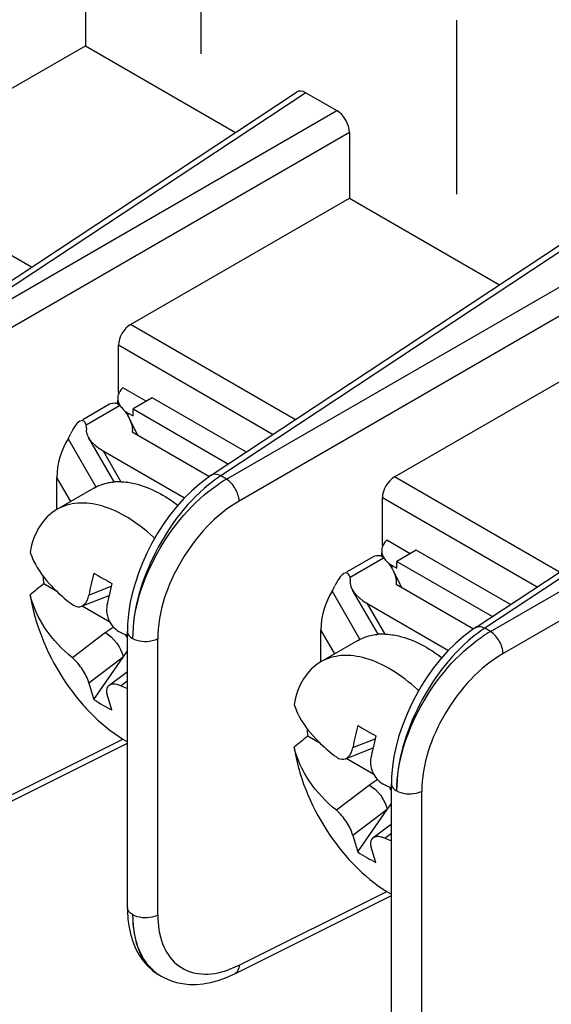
# Model space of a CAD drawing. Header units: inches. Extents: x 0 to 34, y 0 to 22.
# Tile 43 of 127: x 2.907 to 3.062, y 8.463 to 8.751. Entities that reach past the tile are written whole.
import ezdxf

# ---------------------------------------------------------------- set-up
doc = ezdxf.new("R2010")
doc.units = ezdxf.units.IN
doc.header["$LTSCALE"] = 1.87
doc.header["$MEASUREMENT"] = 0
doc.layers.get('0').update_dxf_attribs({"linetype": 'CONTINUOUS'})

msp = doc.modelspace()

# ---------------------------------------------------------------- linework, layer by layer
at = {"color": 40, "linetype": 'CONTINUOUS'}
for p, q in [((2.959643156, 8.7411656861), (2.959643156, 8.7921950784)), ((3.0346404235, 8.7000364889), (3.0346404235, 8.7510658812))]:
    msp.add_line(p, q, dxfattribs=at)
at = {"color": 7, "linetype": 'CONTINUOUS'}
for p, q in [((2.9258014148, 8.7627705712), (2.9258014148, 8.74357722)), ((2.8616412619, 8.7065321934), (2.9258014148, 8.74357722)), ((2.9258014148, 8.74357722), (2.9697794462, 8.7181848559)), ((2.88531729, 8.6623593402), (2.9876350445, 8.7299865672)), ((2.9903474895, 8.7297826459), (2.88808018, 8.6621887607)), ((2.9903474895, 8.7297826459), (2.9994343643, 8.7245359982)), ((2.8897661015, 8.6612153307), (2.9994343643, 8.7245359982)), ((3.003141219, 8.7181155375), (2.8934771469, 8.6547972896)), ((3.003141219, 8.7181155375), (3.003141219, 8.6989221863)), ((2.9099491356, 8.6786398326), (2.8616412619, 8.7065321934)), ((2.9389810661, 8.6618771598), (3.003141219, 8.6989221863)), ((3.003141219, 8.6989221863), (3.0471192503, 8.6735298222)), ((2.9626570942, 8.6177043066), (3.0649748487, 8.6853315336)), ((3.0676872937, 8.6851276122), (2.9654199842, 8.617533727)), ((2.9671059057, 8.6165602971), (3.0767741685, 8.6798809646)), ((3.0804810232, 8.6734605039), (2.9708169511, 8.610142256)), ((2.9872889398, 8.6339847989), (2.9389810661, 8.6618771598)), ((2.9354497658, 8.6419237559), (2.9354497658, 8.6558959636)), ((2.9354497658, 8.6558959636), (2.9808124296, 8.62970413)), ((3.0163208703, 8.6172221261), (3.0804810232, 8.6542671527)), ((2.9367562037, 8.6433506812), (2.9361951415, 8.6427395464)), ((2.9436139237, 8.6393911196), (2.9367562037, 8.6433506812)), ((2.9453815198, 8.6404117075), (2.9397246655, 8.6371455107)), ((2.972939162, 8.6245002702), (2.9453815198, 8.6404117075)), ((3.0399968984, 8.5730492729), (3.1423146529, 8.6406764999)), ((3.1450270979, 8.6404725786), (3.0427597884, 8.5728786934)), ((2.9250446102, 8.6340947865), (2.9328515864, 8.6386024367)), ((2.9259600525, 8.632509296), (2.9357798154, 8.638179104)), ((2.9357798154, 8.638179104), (2.9351876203, 8.6386193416)), ((2.9352350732, 8.638667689), (2.9352350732, 8.6396140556)), ((2.9397246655, 8.635104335), (2.9397246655, 8.6371455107)), ((2.9397246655, 8.6371455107), (2.9676640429, 8.6210136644)), ((2.9375135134, 8.6364373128), (2.938310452, 8.6359208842)), ((2.938310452, 8.6349679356), (2.938310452, 8.6359208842)), ((2.938310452, 8.6359208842), (2.9397246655, 8.635104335)), ((2.9385858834, 8.6344807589), (2.941081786, 8.6295076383)), ((3.0444457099, 8.5719052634), (3.1541139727, 8.635225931)), ((2.9248942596, 8.6337619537), (2.924128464, 8.6335638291)), ((2.9259600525, 8.632509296), (2.9256958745, 8.633147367)), ((2.9206843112, 8.6283733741), (2.9288182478, 8.6142849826)), ((2.9341774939, 8.6157664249), (2.9266888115, 8.6287372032)), ((2.9395104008, 8.6304149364), (2.9621380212, 8.617350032)), ((3.1578208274, 8.6288054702), (3.0481567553, 8.5654872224)), ((2.9309315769, 8.6248748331), (2.9361563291, 8.6158252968)), ((2.9309315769, 8.6248748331), (2.95483398, 8.6110738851)), ((2.9174151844, 8.6076873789), (2.9174151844, 8.6170721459)), ((2.9214715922, 8.6100462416), (2.9174151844, 8.6170721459)), ((2.9671059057, 8.6165602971), (2.9654199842, 8.617533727)), ((3.064628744, 8.5893297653), (3.0163208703, 8.6172221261)), ((2.9282284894, 8.6139475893), (2.9173861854, 8.6076873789)), ((3.01278957, 8.5972687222), (3.01278957, 8.61124093)), ((3.01278957, 8.61124093), (3.0581522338, 8.5850490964)), ((3.0140960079, 8.5986956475), (3.0135349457, 8.5980845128)), ((3.0209537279, 8.594736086), (3.0140960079, 8.5986956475)), ((3.0023844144, 8.5894397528), (3.0101913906, 8.5939474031)), ((3.0131196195, 8.5935240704), (3.0125274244, 8.5939643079)), ((3.0125748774, 8.5940126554), (3.0125748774, 8.594959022)), ((3.022721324, 8.5957566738), (3.0170644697, 8.5924904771)), ((3.0502789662, 8.5798452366), (3.022721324, 8.5957566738)), ((3.0032998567, 8.5878542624), (3.0131196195, 8.5935240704)), ((3.0148533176, 8.5917822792), (3.0156502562, 8.5912658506)), ((3.0156502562, 8.5903129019), (3.0156502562, 8.5912658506)), ((3.0156502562, 8.5912658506), (3.0170644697, 8.5904493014)), ((3.0170644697, 8.5904493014), (3.0170644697, 8.5924904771)), ((3.0170644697, 8.5924904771), (3.0450038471, 8.5763586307)), ((3.0022340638, 8.58910692), (3.0014682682, 8.5889087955)), ((3.0032998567, 8.5878542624), (3.0030356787, 8.5884923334)), ((3.0159256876, 8.5898257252), (3.0184215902, 8.5848526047)), ((2.9174151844, 8.5836871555), (2.9135788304, 8.5859022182)), ((2.9267844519, 8.5825994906), (2.9333393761, 8.5851890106)), ((3.016850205, 8.5857599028), (3.0394778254, 8.5726949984)), ((2.9246272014, 8.5793248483), (2.932699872, 8.5825139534)), ((2.9980241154, 8.5837183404), (3.006158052, 8.5696299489)), ((3.0115172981, 8.5711113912), (3.0040286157, 8.5840821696)), ((2.9329416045, 8.5747223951), (2.9248309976, 8.5794053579)), ((3.0082713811, 8.5802197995), (3.0134961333, 8.5711702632)), ((3.0082713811, 8.5802197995), (3.0321737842, 8.5664188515)), ((2.9316890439, 8.571598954), (2.9219738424, 8.564218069)), ((2.9316890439, 8.571598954), (2.9334104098, 8.5702902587)), ((2.9380732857, 8.491124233), (2.9380732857, 8.5720209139)), ((2.9947549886, 8.5630323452), (2.9947549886, 8.5724171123)), ((2.9988113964, 8.5653912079), (2.9947549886, 8.5724171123)), ((3.0444457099, 8.5719052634), (3.0427597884, 8.5728786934)), ((2.9334104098, 8.5702902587), (2.9349605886, 8.5685122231)), ((2.9469732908, 8.4888601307), (2.9469732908, 8.5697646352)), ((3.0055682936, 8.5692925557), (2.9947259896, 8.5630323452)), ((2.9367978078, 8.5644047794), (2.9380732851, 8.5662510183)), ((2.9367978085, 8.564404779), (2.9267844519, 8.5567973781)), ((2.9282452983, 8.5520251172), (2.9367978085, 8.564404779)), ((2.9326585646, 8.5561088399), (2.9380732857, 8.5602225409)), ((2.9267844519, 8.5567973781), (2.9282452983, 8.5520251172)), ((2.936115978, 8.5560525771), (2.9380732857, 8.5575395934)), ((2.9335485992, 8.5489630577), (2.9320877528, 8.5537353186)), ((2.8922393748, 8.5163349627), (2.9380732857, 8.5392272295)), ((2.8934766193, 8.5188144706), (2.9367577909, 8.5404317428)), ((2.9947549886, 8.5390321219), (2.9909186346, 8.5412471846)), ((3.0041242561, 8.5379444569), (3.0106791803, 8.5405339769)), ((3.0019670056, 8.5346698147), (3.0100396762, 8.5378589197)), ((3.0102814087, 8.5300673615), (3.0021708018, 8.5347503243)), ((3.0154130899, 8.4464691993), (3.0154130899, 8.5273658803)), ((3.0090288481, 8.5269439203), (2.9993136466, 8.5195630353)), ((3.0090288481, 8.5269439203), (3.010750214, 8.5256352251)), ((3.010750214, 8.5256352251), (3.0123003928, 8.5238571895)), ((3.024313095, 8.4442050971), (3.024313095, 8.5251096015)), ((3.014137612, 8.5197497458), (3.0154130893, 8.5215959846)), ((3.0141376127, 8.5197497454), (3.0041242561, 8.5121423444)), ((3.0055851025, 8.5073700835), (3.0141376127, 8.5197497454)), ((3.0099983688, 8.5114538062), (3.0154130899, 8.5155675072)), ((3.0134557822, 8.5113975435), (3.0154130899, 8.5128845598)), ((3.0041242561, 8.5121423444), (3.0055851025, 8.5073700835)), ((3.0108884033, 8.5043080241), (3.009427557, 8.509080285)), ((2.9708164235, 8.4741594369), (3.0140975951, 8.4957767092)), ((2.9695791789, 8.471679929), (3.0154130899, 8.4945721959)), ((2.9666017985, 8.4724610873), (2.9708164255, 8.474159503)), ((2.9473819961, 8.4713065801), (2.9480082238, 8.4709447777)), ((2.9479885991, 8.4709561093), (2.949119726, 8.4703561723))]:
    msp.add_line(p, q, dxfattribs=at)
for points in [[(2.9626572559, 8.6177042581), (2.9617218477, 8.6170661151), (2.9592856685, 8.6152154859), (2.9569286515, 8.613154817), (2.9546582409, 8.6108992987), (2.9524917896, 8.608474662), (2.9504569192, 8.6059238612), (2.9485740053, 8.6032882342), (2.9468367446, 8.6005763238), (2.9452346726, 8.597781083), (2.9437760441, 8.594919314), (2.9424689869, 8.5920117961), (2.9413111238, 8.5890522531), (2.9403109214, 8.586049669), (2.9394828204, 8.5830300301), (2.9388359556, 8.580011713), (2.9383803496, 8.5770140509), (2.9381263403, 8.5740581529), (2.9380733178, 8.5720189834)], [(3.0399970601, 8.5730492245), (3.0390616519, 8.5724110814), (3.0366254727, 8.5705604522), (3.0342684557, 8.5684997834), (3.0319980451, 8.566244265), (3.0298315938, 8.5638196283), (3.0277967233, 8.5612688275), (3.0259138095, 8.5586332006), (3.0241765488, 8.5559212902), (3.0225744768, 8.5531260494), (3.0211158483, 8.5502642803), (3.0198087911, 8.5473567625), (3.018650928, 8.5443972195), (3.0176507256, 8.5413946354), (3.0168226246, 8.5383749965), (3.0161757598, 8.5353566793), (3.0157201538, 8.5323590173), (3.0154661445, 8.5294031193), (3.015413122, 8.5273639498)], [(2.9380733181, 8.4911210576), (2.9380840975, 8.4902209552), (2.9382441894, 8.4876087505)], [(2.9382441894, 8.4876087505), (2.9385849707, 8.4851720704), (2.9390889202, 8.4829277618), (2.9397458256, 8.4808574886), (2.9405633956, 8.478918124), (2.9415420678, 8.4771157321), (2.9426759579, 8.4754696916), (2.9439763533, 8.473973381), (2.9454548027, 8.4726315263)], [(2.9454548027, 8.4726315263), (2.947084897, 8.4714842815), (2.9473787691, 8.4713085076)], [(2.949119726, 8.4703561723), (2.9507294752, 8.4696739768), (2.9524489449, 8.4691392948), (2.9542691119, 8.4687660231), (2.9561836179, 8.4685662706), (2.9581888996, 8.468550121), (2.9602915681, 8.4687286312), (2.9624672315, 8.4691114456), (2.9646646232, 8.4696936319), (2.9668609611, 8.4704657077), (2.9690615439, 8.4714267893), (2.9695816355, 8.4716812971)]]:
    msp.add_lwpolyline(points, dxfattribs=at)
for centre, radius, start, end in [((2.9387861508, 8.6402055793), 0.0035508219, 170.1096617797, 180.0160624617), ((2.9338922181, 8.635254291), 0.0036480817, 75.0094549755, 78.978134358), ((2.9337892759, 8.634875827), 0.0040402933, 69.8030803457, 74.9875366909), ((2.9290887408, 8.6296528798), 0.0106540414, 26.6022680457, 27.7106310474), ((2.98780302, 8.5834120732), 0.0408079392, 123.2639750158, 127.1749159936), ((2.9356323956, 8.5986957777), 0.0171375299, 88.2480641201, 94.8763220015), ((2.9880471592, 8.5806743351), 0.0415492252, 120.2656967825, 124.3045864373), ((2.9082843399, 8.559088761), 0.0551286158, 46.738854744, 47.2303995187), ((3.0112320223, 8.5905992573), 0.0036480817, 75.0094549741, 78.9781343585), ((3.0111290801, 8.5902207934), 0.0040402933, 69.8030803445, 74.9875366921), ((3.016125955, 8.5955505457), 0.0035508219, 170.1096617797, 180.0160624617), ((2.9589227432, 8.5920745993), 0.0457620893, 184.8033773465, 187.7516680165), ((3.0161136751, 8.5657911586), 0.0908968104, 165.1684834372, 169.3437281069), ((3.0809994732, 8.84749612), 0.3002061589, 239.4140109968, 240.5827921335), ((3.006428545, 8.5849978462), 0.0106540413, 26.6022680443, 27.7106310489), ((3.8870534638, 7.3638968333), 1.5623540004, 128.5415483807, 128.7296318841), ((3.0235905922, 8.5621975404), 0.0931340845, 165.1946590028, 167.4001669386), ((3.0189175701, 8.5632445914), 0.0883451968, 167.4017626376, 169.3725367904), ((2.9501494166, 8.5472471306), 0.0305581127, 124.0425607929, 127.1646738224), ((2.9501551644, 8.5472271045), 0.0305779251, 121.8325865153, 124.030478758), ((2.9762385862, 8.6605774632), 0.0975461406, 245.7122632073, 246.8152850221), ((2.9287616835, 8.5651398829), 0.0105261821, 27.7673071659, 34.5636446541), ((2.977191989, 8.6627861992), 0.0999518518, 246.811367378, 246.9643921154), ((3.0129721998, 8.554040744), 0.0171375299, 88.2480641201, 94.8763220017), ((3.0651428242, 8.5387570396), 0.0408079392, 123.2639750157, 127.1749159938), ((3.0653869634, 8.5360193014), 0.0415492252, 120.2656967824, 124.3045864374), ((2.9613394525, 8.6184949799), 0.0673444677, 248.0038604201, 249.7954564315), ((2.9856241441, 8.5144337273), 0.0551286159, 46.7388547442, 47.2303995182), ((2.9524613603, 8.5878423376), 0.0432352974, 235.9373312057, 244.0594719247), ((3.0362625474, 8.5474195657), 0.0457620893, 184.8033773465, 187.7516680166), ((3.0934534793, 8.5211361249), 0.0908968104, 165.1684834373, 169.3437281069), ((3.1583392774, 8.8028410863), 0.3002061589, 239.4140109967, 240.5827921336), ((3.9643932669, 7.319241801), 1.5623539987, 128.5415483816, 128.7296318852), ((3.1009303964, 8.5175425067), 0.0931340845, 165.1946590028, 167.4001669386), ((3.0962573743, 8.5185895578), 0.0883451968, 167.4017626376, 169.3725367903), ((3.0274892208, 8.5025920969), 0.0305581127, 124.0425607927, 127.1646738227), ((3.0274949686, 8.5025720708), 0.0305779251, 121.8325865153, 124.0304787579), ((3.0535783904, 8.6159224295), 0.0975461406, 245.7122632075, 246.8152850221), ((3.0061014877, 8.5204848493), 0.0105261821, 27.7673071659, 34.5636446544), ((3.0545317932, 8.6181311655), 0.0999518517, 246.811367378, 246.9643921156), ((3.0386792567, 8.5738399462), 0.0673444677, 248.0038604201, 249.7954564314), ((3.0298011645, 8.543187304), 0.0432352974, 235.9373312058, 244.0594719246), ((2.9553698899, 8.4834394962), 0.0145127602, 222.1187062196, 230.0529864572), ((2.9549630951, 8.4829658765), 0.0138884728, 230.0850133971, 237.2540660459), ((2.9548579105, 8.4828112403), 0.0137015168, 237.2742361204, 239.9109778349)]:
    msp.add_arc(centre, radius, start, end, dxfattribs=at)
for centre, major_axis, ratio, start_param, end_param in [((2.9903520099, 8.7254946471), (-0.0026260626, 0.0045481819), 0.5766289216, -0.7848373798, 0.0341913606), ((2.9994298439, 8.7202532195), (-0.002622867, 0.0045426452), 0.5780352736, -2.355633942, -0.7860555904), ((2.9391087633, 8.6578660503), (0.0026353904, 0.0042509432), 0.5971151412, 0.8390682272, 2.374957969), ((2.9376490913, 8.6287534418), (0.0115247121, -0.0030883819), 0.5176669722, 3.2030326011, 4.2347534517), ((2.9184156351, 8.6332566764), (0.0075820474, -0.0020318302), 0.5176669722, 0.0614399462, 0.3077626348), ((2.9241326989, 8.6209507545), (0.0030883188, 0.0115244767), 0.5176380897, 1.0167793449, 2.0485001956), ((2.9184156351, 8.6332566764), (0.0020317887, 0.0075818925), 0.5176380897, -2.1248133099, -1.8784906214), ((3.0164485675, 8.6132110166), (0.0026353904, 0.0042509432), 0.5971151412, 0.8390682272, 2.374957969), ((2.9957554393, 8.5886016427), (0.0075820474, -0.0020318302), 0.5176669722, 0.0614399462, 0.3077626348), ((2.9957554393, 8.5886016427), (0.0020317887, 0.0075818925), 0.5176380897, -2.1248133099, -1.8784906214), ((3.0149888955, 8.5840984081), (0.0115247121, -0.0030883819), 0.5176669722, 3.2030326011, 4.2347534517), ((3.0014725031, 8.5762957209), (0.0030883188, 0.0115244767), 0.5176380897, 1.0167793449, 2.0485001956)]:
    msp.add_ellipse(centre, major_axis=major_axis, ratio=ratio, start_param=start_param, end_param=end_param, dxfattribs=at)
for points in [[(2.9361951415, 8.6427395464), (2.9357539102, 8.6421845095), (2.9354097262, 8.641514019), (2.9352881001, 8.6408154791)], [(2.935235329, 8.6402045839), (2.9352360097, 8.6393912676), (2.9355552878, 8.6385588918), (2.9360278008, 8.6378969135)], [(2.9328514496, 8.6386026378), (2.9333576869, 8.6388949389), (2.9340158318, 8.6389465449), (2.9345896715, 8.6388350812)], [(2.9386149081, 8.6344237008), (2.9392280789, 8.633199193), (2.9396125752, 8.6317800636), (2.9395114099, 8.6304143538)], [(2.9256958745, 8.633147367), (2.9255275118, 8.6334389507), (2.9252285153, 8.6337214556), (2.9248942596, 8.6337619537)], [(3.0135349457, 8.5980845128), (3.0130937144, 8.5975294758), (3.0127495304, 8.5968589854), (3.0126279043, 8.5961604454)], [(3.0101912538, 8.5939476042), (3.0106974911, 8.5942399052), (3.011355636, 8.5942915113), (3.0119294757, 8.5941800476)], [(3.0125751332, 8.5955495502), (3.0125758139, 8.594736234), (3.012895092, 8.5939038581), (3.013367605, 8.5932418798)], [(3.0030356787, 8.5884923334), (3.002867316, 8.588783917), (3.0025683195, 8.5890664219), (3.0022340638, 8.58910692)], [(3.0159547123, 8.5897686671), (3.0165678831, 8.5885441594), (3.0169523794, 8.5871250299), (3.0168512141, 8.5857593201)], [(2.9118287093, 8.5734995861), (2.914662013, 8.5650121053), (2.9193171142, 8.556949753), (2.92525121, 8.5502526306)], [(2.9891685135, 8.5288445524), (2.9920018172, 8.5203570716), (2.9966569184, 8.5122947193), (3.0025910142, 8.505597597)]]:
    msp.add_open_spline(points, degree=3, dxfattribs=at)
for points, knots in [([(2.9357798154, 8.638179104), (2.9360621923, 8.6379027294), (2.9371033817, 8.6368183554), (2.9380052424, 8.6355888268), (2.938520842, 8.6346070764)], [0, 0, 0, 0, 0.262707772, 1, 1, 1, 1]), ([(2.924128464, 8.6335638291), (2.9235626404, 8.6332367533), (2.9225818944, 8.6320309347), (2.9218865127, 8.6307225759), (2.9215406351, 8.629958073)], [0, 0, 0, 0, 0.4378463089, 1, 1, 1, 1]), ([(2.9654199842, 8.617533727), (2.9651878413, 8.6176584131), (2.9643424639, 8.6180475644), (2.9632260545, 8.618081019), (2.9626589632, 8.6177053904)], [0, 0, 0, 0, 0.2792231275, 1, 1, 1, 1]), ([(2.9282283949, 8.6139477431), (2.9295669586, 8.6147206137), (2.9315758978, 8.6154455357), (2.9336404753, 8.6157250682), (2.934175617, 8.6157712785)], [0, 0, 0, 0, 0.7421098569, 1, 1, 1, 1]), ([(2.9361563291, 8.6158252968), (2.9374997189, 8.6157854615), (2.94356881, 8.614922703), (2.9491099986, 8.6118002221), (2.9528816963, 8.6089210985)], [0, 0, 0, 0, 0.2207232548, 1, 1, 1, 1]), ([(2.963144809, 8.6159276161), (2.9560389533, 8.6105466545), (2.9450442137, 8.5960569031), (2.939609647, 8.5785894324), (2.9396096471, 8.5698793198)], [0, 0, 0, 0, 0.5057662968, 1, 1, 1, 1]), ([(2.9396867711, 8.5698347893), (2.939686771, 8.5784962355), (2.9455021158, 8.5959693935), (2.9572173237, 8.609945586), (2.964630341, 8.6149962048)], [0, 0, 0, 0, 0.4912488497, 1, 1, 1, 1]), ([(2.9708127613, 8.6101398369), (2.9707725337, 8.6114048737), (2.9698669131, 8.6138740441), (2.9681813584, 8.6158928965), (2.9671059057, 8.6165602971)], [0, 0, 0, 0, 0.4999933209, 1, 1, 1, 1]), ([(2.9457195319, 8.5995581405), (2.9433972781, 8.6017062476), (2.9386770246, 8.6053840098), (2.9310718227, 8.6089639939), (2.9237252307, 8.6100270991), (2.9192211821, 8.6087458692), (2.9173864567, 8.6076869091)], [0, 0, 0, 0, 0.3030467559, 0.568928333, 0.797063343, 1, 1, 1, 1]), ([(2.9708169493, 8.6101423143), (2.963795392, 8.6060895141), (2.9525852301, 8.5936306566), (2.9469740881, 8.5777373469), (2.9469732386, 8.569764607)], [0, 0, 0, 0, 0.5041824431, 1, 1, 1, 1]), ([(2.9173864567, 8.6076869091), (2.915359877, 8.6065172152), (2.91168401, 8.6027542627), (2.9100635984, 8.5978615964), (2.9095726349, 8.59522466)], [0, 0, 0, 0, 0.4659175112, 1, 1, 1, 1]), ([(2.9095726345, 8.5952246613), (2.9098543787, 8.5943574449), (2.9113522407, 8.5906600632), (2.9137954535, 8.587402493), (2.9159034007, 8.5851754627)], [0, 0, 0, 0, 0.2292032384, 1, 1, 1, 1]), ([(3.0131196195, 8.5935240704), (3.0134019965, 8.5932476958), (3.0144431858, 8.5921633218), (3.0153450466, 8.5909337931), (3.0158606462, 8.5899520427)], [0, 0, 0, 0, 0.262707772, 1, 1, 1, 1]), ([(3.0014682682, 8.5889087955), (3.0009024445, 8.5885817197), (2.9999216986, 8.5873759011), (2.9992263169, 8.5860675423), (2.9988804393, 8.5853030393)], [0, 0, 0, 0, 0.4378463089, 1, 1, 1, 1]), ([(2.9159034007, 8.5851754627), (2.9163449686, 8.5847089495), (2.9182479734, 8.5827954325), (2.9203274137, 8.5810612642), (2.9219738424, 8.5798304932)], [0, 0, 0, 0, 0.2380881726, 1, 1, 1, 1]), ([(2.9219738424, 8.564218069), (2.9189417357, 8.5666781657), (2.913661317, 8.5722011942), (2.9104457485, 8.5791937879), (2.9095726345, 8.5827000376)], [0, 0, 0, 0, 0.5193707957, 1, 1, 1, 1]), ([(2.9095726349, 8.5827000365), (2.9096885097, 8.5819438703), (2.9102409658, 8.578832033), (2.9110706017, 8.5757712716), (2.9118286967, 8.5734995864)], [0, 0, 0, 0, 0.2420991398, 1, 1, 1, 1]), ([(2.9246216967, 8.5793227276), (2.9248896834, 8.5794283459), (2.9260488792, 8.5801633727), (2.9265900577, 8.581562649), (2.9267844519, 8.5825994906)], [0, 0, 0, 0, 0.2144885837, 1, 1, 1, 1]), ([(2.9219738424, 8.5798304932), (2.9221803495, 8.579676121), (2.922955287, 8.5791830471), (2.9240049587, 8.5790796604), (2.9246216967, 8.5793227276)], [0, 0, 0, 0, 0.2800247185, 1, 1, 1, 1]), ([(2.9320877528, 8.5795374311), (2.9317996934, 8.578001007), (2.9323977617, 8.5747169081), (2.9347153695, 8.5722971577), (2.936115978, 8.5716650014)], [0, 0, 0, 0, 0.5042798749, 1, 1, 1, 1]), ([(3.0427597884, 8.5728786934), (3.0425276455, 8.5730033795), (3.0416822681, 8.5733925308), (3.0405658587, 8.5734259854), (3.0399987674, 8.5730503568)], [0, 0, 0, 0, 0.2792231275, 1, 1, 1, 1]), ([(2.9380733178, 8.5720189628), (2.9380732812, 8.5713705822), (2.9386546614, 8.5704943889), (2.9393936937, 8.5700040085), (2.9396096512, 8.5698793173)], [0, 0, 0, 0, 0.7222278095, 1, 1, 1, 1]), ([(3.0055681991, 8.5692927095), (3.0069067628, 8.57006558), (3.008915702, 8.570790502), (3.0109802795, 8.5710700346), (3.0115154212, 8.5711162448)], [0, 0, 0, 0, 0.7421098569, 1, 1, 1, 1]), ([(3.0134961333, 8.5711702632), (3.0148395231, 8.5711304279), (3.0209086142, 8.5702676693), (3.0264498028, 8.5671451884), (3.0302215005, 8.5642660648)], [0, 0, 0, 0, 0.2207232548, 1, 1, 1, 1]), ([(3.0404846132, 8.5712725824), (3.0333787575, 8.5658916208), (3.0223840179, 8.5514018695), (3.0169494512, 8.5339343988), (3.0169494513, 8.5252242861)], [0, 0, 0, 0, 0.5057662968, 1, 1, 1, 1]), ([(3.0481525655, 8.5654848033), (3.0481123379, 8.5667498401), (3.0472067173, 8.5692190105), (3.0455211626, 8.5712378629), (3.0444457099, 8.5719052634)], [0, 0, 0, 0, 0.4999933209, 1, 1, 1, 1]), ([(2.9349605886, 8.5685122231), (2.9352140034, 8.5681609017), (2.9360299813, 8.5668977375), (2.9366400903, 8.565466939), (2.9367978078, 8.5644047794)], [0, 0, 0, 0, 0.2874485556, 1, 1, 1, 1]), ([(2.9469704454, 8.5697598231), (2.9464535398, 8.5694819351), (2.9440799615, 8.5686697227), (2.9412523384, 8.5688902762), (2.9396104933, 8.5698797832)], [0, 0, 0, 0, 0.2343869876, 1, 1, 1, 1]), ([(3.0170265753, 8.5251797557), (3.0170265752, 8.5338412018), (3.02284192, 8.5513143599), (3.0345571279, 8.5652905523), (3.0419701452, 8.5703411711)], [0, 0, 0, 0, 0.4912488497, 1, 1, 1, 1]), ([(3.0230593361, 8.5549031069), (3.0207370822, 8.5570512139), (3.0160168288, 8.5607289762), (3.0084116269, 8.5643089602), (3.0010650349, 8.5653720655), (2.9965609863, 8.5640908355), (2.9947262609, 8.5630318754)], [0, 0, 0, 0, 0.3030467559, 0.568928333, 0.797063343, 1, 1, 1, 1]), ([(3.0481567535, 8.5654872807), (3.0411351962, 8.5614344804), (3.0299250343, 8.5489756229), (3.0243138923, 8.5330823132), (3.0243130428, 8.5251095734)], [0, 0, 0, 0, 0.5041824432, 1, 1, 1, 1]), ([(2.9267844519, 8.5567973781), (2.9264429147, 8.5582246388), (2.9250287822, 8.5609099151), (2.9231458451, 8.5632671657), (2.9219738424, 8.564218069)], [0, 0, 0, 0, 0.4929984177, 1, 1, 1, 1]), ([(2.9947262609, 8.5630318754), (2.9926996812, 8.5618621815), (2.9890238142, 8.558099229), (2.9874034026, 8.5532065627), (2.9869124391, 8.5505696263)], [0, 0, 0, 0, 0.4659175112, 1, 1, 1, 1]), ([(2.9326551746, 8.556106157), (2.9325044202, 8.5559919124), (2.9319153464, 8.5553551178), (2.9319355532, 8.5543713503), (2.9320877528, 8.5537353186)], [0, 0, 0, 0, 0.2243427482, 1, 1, 1, 1]), ([(2.936115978, 8.5560525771), (2.9357770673, 8.5561895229), (2.9346878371, 8.5565577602), (2.9333014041, 8.5565958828), (2.9326551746, 8.556106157)], [0, 0, 0, 0, 0.3107319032, 1, 1, 1, 1]), ([(2.9869124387, 8.5505696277), (2.9871941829, 8.5497024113), (2.9886920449, 8.5460050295), (2.9911352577, 8.5427474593), (2.9932432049, 8.540520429)], [0, 0, 0, 0, 0.2292032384, 1, 1, 1, 1]), ([(2.9252512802, 8.5502527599), (2.9262320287, 8.5491457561), (2.9300642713, 8.5451208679), (2.9345047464, 8.5416295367), (2.9380736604, 8.5396499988)], [0, 0, 0, 0, 0.2659952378, 1, 1, 1, 1]), ([(2.9932432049, 8.540520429), (2.9936847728, 8.5400539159), (2.9955877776, 8.5381403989), (2.9976672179, 8.5364062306), (2.9993136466, 8.5351754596)], [0, 0, 0, 0, 0.2380881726, 1, 1, 1, 1]), ([(2.9993136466, 8.5195630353), (2.9962815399, 8.522023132), (2.9910011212, 8.5275461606), (2.9877855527, 8.5345387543), (2.9869124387, 8.538045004)], [0, 0, 0, 0, 0.5193707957, 1, 1, 1, 1]), ([(2.9869124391, 8.5380450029), (2.9870283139, 8.5372888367), (2.98758077, 8.5341769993), (2.9884104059, 8.5311162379), (2.9891685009, 8.5288445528)], [0, 0, 0, 0, 0.2420991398, 1, 1, 1, 1]), ([(3.0019615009, 8.534667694), (3.0022294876, 8.5347733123), (3.0033886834, 8.535508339), (3.0039298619, 8.5369076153), (3.0041242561, 8.5379444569)], [0, 0, 0, 0, 0.2144885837, 1, 1, 1, 1]), ([(2.9993136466, 8.5351754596), (2.9995201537, 8.5350210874), (3.0002950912, 8.5345280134), (3.0013447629, 8.5344246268), (3.0019615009, 8.534667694)], [0, 0, 0, 0, 0.2800247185, 1, 1, 1, 1]), ([(3.009427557, 8.5348823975), (3.0091394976, 8.5333459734), (3.0097375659, 8.5300618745), (3.0120551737, 8.5276421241), (3.0134557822, 8.5270099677)], [0, 0, 0, 0, 0.5042798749, 1, 1, 1, 1]), ([(3.015413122, 8.5273639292), (3.0154130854, 8.5267155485), (3.0159944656, 8.5258393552), (3.0167334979, 8.5253489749), (3.0169494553, 8.5252242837)], [0, 0, 0, 0, 0.7222278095, 1, 1, 1, 1]), ([(3.0243102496, 8.5251047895), (3.023793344, 8.5248269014), (3.0214197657, 8.5240146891), (3.0185921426, 8.5242352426), (3.0169502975, 8.5252247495)], [0, 0, 0, 0, 0.2343869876, 1, 1, 1, 1]), ([(3.0123003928, 8.5238571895), (3.0125538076, 8.523505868), (3.0133697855, 8.5222427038), (3.0139798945, 8.5208119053), (3.014137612, 8.5197497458)], [0, 0, 0, 0, 0.2874485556, 1, 1, 1, 1]), ([(3.0041242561, 8.5121423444), (3.0037827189, 8.5135696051), (3.0023685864, 8.5162548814), (3.0004856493, 8.5186121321), (2.9993136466, 8.5195630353)], [0, 0, 0, 0, 0.4929984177, 1, 1, 1, 1]), ([(3.0099949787, 8.5114511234), (3.0098442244, 8.5113368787), (3.0092551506, 8.5107000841), (3.0092753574, 8.5097163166), (3.009427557, 8.509080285)], [0, 0, 0, 0, 0.2243427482, 1, 1, 1, 1]), ([(3.0134557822, 8.5113975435), (3.0131168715, 8.5115344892), (3.0120276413, 8.5119027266), (3.0106412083, 8.5119408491), (3.0099949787, 8.5114511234)], [0, 0, 0, 0, 0.3107319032, 1, 1, 1, 1]), ([(3.0025910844, 8.5055977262), (3.0035718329, 8.5044907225), (3.0074040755, 8.5004658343), (3.0118445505, 8.496974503), (3.0154134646, 8.4949949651)], [0, 0, 0, 0, 0.2659952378, 1, 1, 1, 1]), ([(2.9396096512, 8.4889826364), (2.9393938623, 8.4891072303), (2.9386553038, 8.489597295), (2.9380740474, 8.4904723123), (2.9380733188, 8.4911202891)], [0, 0, 0, 0, 0.2777404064, 1, 1, 1, 1]), ([(2.9396096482, 8.4889826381), (2.9396096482, 8.4852874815), (2.9404472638, 8.4784873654), (2.9448240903, 8.4728019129), (2.9473819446, 8.4713066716)], [0, 0, 0, 0, 0.5549960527, 1, 1, 1, 1]), ([(2.9469704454, 8.4888631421), (2.9464535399, 8.4885852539), (2.9440799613, 8.4877730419), (2.9412523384, 8.4879935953), (2.9396104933, 8.4889831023)], [0, 0, 0, 0, 0.2343869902, 1, 1, 1, 1]), ([(2.9446049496, 8.4737062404), (2.9437908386, 8.4746055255), (2.9406484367, 8.4790682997), (2.9396867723, 8.4847427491), (2.9396867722, 8.4889381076)], [0, 0, 0, 0, 0.2242896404, 1, 1, 1, 1]), ([(2.9469733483, 8.4888601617), (2.9469737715, 8.4860028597), (2.9476687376, 8.4806623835), (2.9519314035, 8.4739824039), (2.9590570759, 8.4709850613), (2.9641053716, 8.4717014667), (2.9666017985, 8.4724610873)], [0, 0, 0, 0, 0.281008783, 0.5176342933, 0.7433679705, 1, 1, 1, 1]), ([(2.9708127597, 8.474157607), (2.9708046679, 8.4738944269), (2.9707190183, 8.4729683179), (2.9701906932, 8.4719854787), (2.9695825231, 8.4716817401)], [0, 0, 0, 0, 0.2791891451, 1, 1, 1, 1])]:
    msp.add_open_spline(points, degree=3, knots=knots, dxfattribs=at)

doc.saveas('drawing.dxf')
